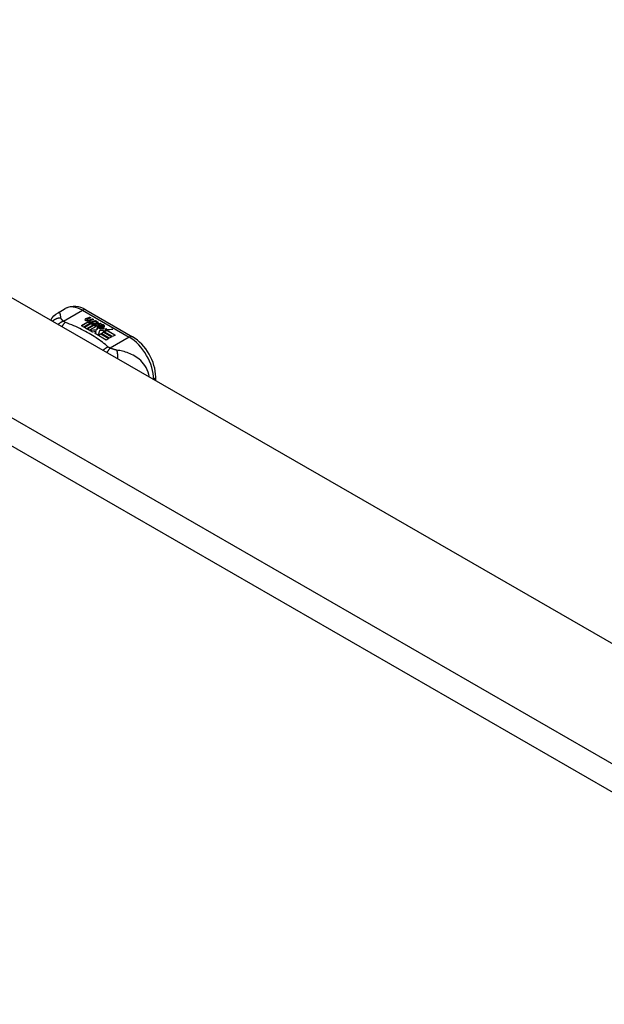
# Model space of a CAD drawing. Header units: inches. Extents: x 290.3 to 341.7, y 109.2 to 160.7.
# Tile 21 of 33: x 293.8 to 297.1, y 155.1 to 160.7. Entities that reach past the tile are written whole.
import ezdxf

# ---------------------------------------------------------------- set-up
doc = ezdxf.new("R2010")
doc.units = ezdxf.units.IN
doc.header["$MEASUREMENT"] = 0
doc.layers.add('Visible Edges(ANSI)', color=7, linetype='Continuous', lineweight=25)
doc.layers.add('Visible Tangent Edges(ANSI)', color=7, linetype='Continuous', lineweight=25)

msp = doc.modelspace()

# ---------------------------------------------------------------- linework, layer by layer
at = {"layer": 'Visible Edges(ANSI)'}
for p, q in [((290.9814, 160.7277), (341.6138, 131.5705)), ((293.9794, 159.0678), (294.0195, 159.0909)), ((294.1374, 159.0832), (294.4019, 158.9309)), ((294.1111, 158.9941), (294.1486, 159.0157)), ((294.1251, 158.9861), (294.1111, 158.9941)), ((294.1486, 159.0141), (294.1125, 158.9933)), ((294.1632, 159.008), (294.1251, 158.9861)), ((294.1271, 158.9849), (294.1652, 159.0069)), ((294.1652, 159.0053), (294.1285, 158.9841)), ((294.1387, 159.0347), (294.158, 159.0422)), ((294.158, 159.0406), (294.1387, 159.0331)), ((294.184, 159.0016), (294.1411, 158.9769)), ((294.1419, 159.0279), (294.1419, 159.0263)), ((294.143, 158.9757), (294.1895, 159.0025)), ((294.1876, 158.9997), (294.1445, 158.9749)), ((294.1643, 159.0386), (294.1451, 159.0309)), ((294.1486, 159.0157), (294.1486, 159.0141)), ((294.1505, 159.0252), (294.1505, 159.0235)), ((294.1505, 159.0235), (294.1505, 159.0219)), ((294.1605, 159.0129), (294.1574, 159.0114)), ((294.1574, 159.0114), (294.1632, 159.008)), ((294.1574, 159.0114), (294.1574, 159.0097)), ((294.1618, 159.0072), (294.1574, 159.0097)), ((294.1578, 159.0188), (294.1578, 159.0172)), ((294.158, 159.0422), (294.1643, 159.0386)), ((294.158, 159.0422), (294.158, 159.0406)), ((294.1626, 159.0379), (294.158, 159.0406)), ((294.1604, 159.0112), (294.1654, 159.0135)), ((294.1658, 159.0081), (294.1604, 159.0112)), ((294.1801, 159.0295), (294.161, 159.0218)), ((294.1614, 159.028), (294.1739, 159.0331)), ((294.1739, 159.0314), (294.1614, 159.0264)), ((294.1614, 159.028), (294.1614, 159.0264)), ((294.1654, 159.0119), (294.162, 159.0103)), ((294.1654, 159.0135), (294.164, 159.0143)), ((294.1652, 159.0069), (294.1756, 159.0009)), ((294.1652, 159.0069), (294.1652, 159.0053)), ((294.1756, 158.9992), (294.1652, 159.0053)), ((294.1654, 159.0135), (294.1654, 159.0119)), ((294.1961, 159.0203), (294.1658, 159.0081)), ((294.1685, 159.0065), (294.1924, 159.0071)), ((294.1762, 159.0021), (294.1685, 159.0065)), ((294.1924, 159.0055), (294.1712, 159.005)), ((294.1739, 159.0331), (294.1801, 159.0295)), ((294.1739, 159.0331), (294.1739, 159.0314)), ((294.1784, 159.0288), (294.1739, 159.0314)), ((294.1756, 159.0009), (294.184, 159.0016)), ((294.1756, 159.0009), (294.1756, 158.9992)), ((294.1807, 158.9997), (294.1756, 158.9992)), ((294.1912, 159.0034), (294.1762, 159.0021)), ((294.1774, 159.0188), (294.1898, 159.0239)), ((294.1898, 159.0222), (294.1774, 159.0172)), ((294.1895, 159.0025), (294.1847, 158.9956)), ((294.1847, 158.9956), (294.1953, 158.9895)), ((294.1847, 158.9956), (294.1847, 158.994)), ((294.1939, 158.9887), (294.1847, 158.994)), ((294.1872, 158.9958), (294.1921, 159.0029)), ((294.1948, 158.9914), (294.1872, 158.9958)), ((294.1921, 159.0012), (294.188, 158.9953)), ((294.1898, 159.0239), (294.1961, 159.0203)), ((294.1898, 159.0239), (294.1898, 159.0222)), ((294.1944, 159.0196), (294.1898, 159.0222)), ((294.1921, 159.0029), (294.1912, 159.0034)), ((294.1921, 159.0029), (294.1921, 159.0012)), ((294.1924, 159.0071), (294.1993, 159.0184)), ((294.1993, 159.0168), (294.1924, 159.0055)), ((294.1924, 159.0071), (294.1924, 159.0055)), ((294.2009, 159.0024), (294.1948, 158.9914)), ((294.1993, 159.0184), (294.207, 159.014)), ((294.1993, 159.0184), (294.1993, 159.0168)), ((294.2061, 159.0129), (294.1993, 159.0168)), ((294.2256, 159.0033), (294.2009, 159.0024)), ((294.207, 159.014), (294.2013, 159.0067)), ((294.2013, 159.0067), (294.2024, 159.006)), ((294.2013, 159.0067), (294.2013, 159.005)), ((294.2024, 159.0044), (294.2013, 159.005)), ((294.2024, 159.006), (294.218, 159.0077)), ((294.218, 159.006), (294.2024, 159.0044)), ((294.2024, 159.006), (294.2024, 159.0044)), ((294.2139, 158.9972), (294.2139, 158.9955)), ((294.2139, 158.9972), (294.2311, 158.9872)), ((294.2311, 158.9856), (294.2139, 158.9955)), ((294.2262, 158.9852), (294.2149, 158.9917)), ((294.218, 159.0077), (294.2256, 159.0033)), ((294.218, 159.0077), (294.218, 159.006)), ((294.223, 159.0032), (294.218, 159.006)), ((294.2227, 158.9986), (294.2269, 159.0011)), ((294.2269, 158.9994), (294.2246, 158.9981)), ((294.2269, 159.0011), (294.2269, 158.9994)), ((294.2345, 158.9905), (294.2345, 158.9888)), ((294.1411, 158.9769), (294.1271, 158.9849)), ((294.1746, 158.9576), (294.143, 158.9757)), ((294.1953, 158.9895), (294.1578, 158.9679)), ((294.1578, 158.9679), (294.1981, 158.9713)), ((294.1578, 158.9679), (294.1578, 158.9673)), ((294.1981, 158.9697), (294.1592, 158.9664)), ((294.1934, 158.9609), (294.1746, 158.9576)), ((294.1894, 158.949), (294.1934, 158.9609)), ((294.2525, 158.9127), (294.1894, 158.949)), ((294.1934, 158.9593), (294.1899, 158.9488)), ((294.1934, 158.9609), (294.1934, 158.9593)), ((294.1981, 158.9713), (294.2024, 158.985)), ((294.2024, 158.9834), (294.1981, 158.9697)), ((294.1981, 158.9713), (294.1981, 158.9697)), ((294.2024, 158.985), (294.2024, 158.9834)), ((294.2142, 158.9643), (294.2063, 158.9397)), ((294.2063, 158.9397), (294.2211, 158.9482)), ((294.2063, 158.9397), (294.2063, 158.9393)), ((294.2211, 158.9466), (294.2074, 158.9387)), ((294.2103, 158.9882), (294.2103, 158.9865)), ((294.2367, 158.9665), (294.2142, 158.9643)), ((294.2204, 158.9791), (294.2182, 158.9741)), ((294.2182, 158.9741), (294.2538, 158.9775)), ((294.2513, 158.9756), (294.2182, 158.9724)), ((294.2182, 158.9741), (294.2182, 158.9724)), ((294.2211, 158.9482), (294.2676, 158.9214)), ((294.2211, 158.9482), (294.2211, 158.9466)), ((294.2662, 158.9206), (294.2211, 158.9466)), ((294.2231, 158.9494), (294.2382, 158.9581)), ((294.2696, 158.9226), (294.2231, 158.9494)), ((294.2382, 158.9564), (294.2245, 158.9485)), ((294.2262, 158.9852), (294.2262, 158.9835)), ((294.2311, 158.9872), (294.2311, 158.9856)), ((294.2539, 158.9671), (294.2328, 158.9633)), ((294.2328, 158.9633), (294.2367, 158.9665)), ((294.2367, 158.9649), (294.2353, 158.9637)), ((294.2367, 158.9665), (294.2367, 158.9649)), ((294.2382, 158.9581), (294.2847, 158.9313)), ((294.2382, 158.9581), (294.2382, 158.9564)), ((294.2833, 158.9305), (294.2382, 158.9564)), ((294.2403, 158.9593), (294.2539, 158.9671)), ((294.2869, 158.9325), (294.2403, 158.9593)), ((294.2539, 158.9655), (294.2418, 158.9585)), ((294.2538, 158.9775), (294.248, 158.9731)), ((294.248, 158.9731), (294.2905, 158.9737)), ((294.248, 158.9731), (294.248, 158.9715)), ((294.2806, 158.972), (294.248, 158.9715)), ((294.2539, 158.9671), (294.2539, 158.9655)), ((294.2905, 158.9737), (294.2563, 158.9675)), ((294.2563, 158.9675), (294.302, 158.9412)), ((294.2563, 158.9675), (294.2563, 158.9659)), ((294.3006, 158.9404), (294.2563, 158.9659)), ((294.302, 158.9412), (294.2869, 158.9325)), ((294.2676, 158.9214), (294.2525, 158.9127)), ((294.2847, 158.9313), (294.2696, 158.9226)), ((294.533, 158.6825), (294.533, 158.7039))]:
    msp.add_line(p, q, dxfattribs=at)
at = {"layer": 'Visible Edges(ANSI)', "flags": 128}
for points in [[(294.1374, 159.0832), (294.1234, 159.0905), (294.109, 159.0963), (294.0942, 159.1006), (294.0791, 159.103), (294.0638, 159.1035), (294.0485, 159.1017), (294.0336, 159.0975), (294.0195, 159.0909)], [(293.938, 159.0252), (293.9458, 159.0377), (293.9555, 159.0492), (293.9668, 159.0594), (293.9794, 159.0678)], [(294.533, 158.7039), (294.5323, 158.72), (294.5303, 158.7364), (294.5272, 158.7528), (294.5228, 158.7693), (294.5174, 158.7857), (294.5109, 158.8019), (294.5035, 158.8179), (294.4951, 158.8334), (294.4858, 158.8485), (294.4757, 158.8629), (294.4649, 158.8767), (294.4534, 158.8896), (294.4413, 158.9015), (294.4287, 158.9125), (294.4155, 158.9223), (294.4019, 158.9309)]]:
    msp.add_lwpolyline(points, dxfattribs=at)
at = {"layer": 'Visible Edges(ANSI)'}
for centre, major_axis, start_param, end_param in [((294.1386, 159.0287), (-0.007, 0), 5.820233, 7.062977), ((294.1386, 159.027), (-0.007, 0), 5.820233, 6.078955), ((294.1495, 159.0255), (0.0192, 0), 2.164208, 2.67864), ((294.1495, 159.0239), (-0.0192, 0), 5.305801, 5.820233), ((294.1452, 159.0325), (-0.0164, 0), 0.779792, 1.90155), ((294.1459, 159.0279), (-0.004, 0), 5.90879, 7.175095), ((294.1459, 159.0263), (-0.004, 0), 0, 0.89191), ((294.1498, 159.027), (-0.0082, 0), 5.323118, 5.90879), ((294.1487, 159.0299), (0.0084, 0), 4.033503, 4.932446), ((294.1487, 159.0282), (-0.0084, 0), 0.89191, 1.767313), ((294.154, 159.0196), (-0.00676, 0), 5.794367, 7.059467), ((294.154, 159.018), (-0.00676, 0), 5.794367, 6.071487), ((294.1649, 159.0162), (0.0192, 0), 2.419321, 2.652775), ((294.1649, 159.0146), (-0.0192, 0), 5.560914, 5.794367), ((294.1601, 159.0221), (0.016, 0), 3.905964, 4.740051), ((294.1601, 159.0205), (-0.016, 0), 0.764371, 1.402544), ((294.1605, 159.0233), (-0.016, 0), 0.776281, 1.787416), ((294.1432, 159.0425), (0.031, 0), 4.949028, 5.337665), ((294.1432, 159.0409), (-0.031, 0), 1.80809, 2.196072), ((294.1618, 159.0188), (-0.004, 0), 5.908937, 7.173827), ((294.1618, 159.0172), (-0.004, 0), 0, 0.890642), ((294.1657, 159.0179), (-0.0082, 0), 5.323254, 5.908937), ((294.1645, 159.0208), (0.0084, 0), 4.032234, 4.932287), ((294.1645, 159.0191), (-0.0084, 0), 0.890642, 1.484281), ((294.1645, 159.0191), (-0.0084, 0), 1.514337, 1.790695), ((294.1596, 159.0335), (0.031, 0), 4.932287, 5.323254), ((294.1596, 159.0318), (-0.031, 0), 1.790695, 2.181662), ((294.2126, 158.9889), (-0.0101, 0), 5.913952, 6.982716), ((294.2207, 158.9871), (-0.0188, 0), 5.081623, 5.913952), ((294.2207, 158.9854), (-0.0188, 0), 5.081623, 5.913952), ((294.2167, 158.9882), (-0.00637, 0), 4.999578, 6.390788), ((294.2148, 158.9877), (0.0205, 0), 0.343453, 1.17916), ((294.2081, 158.9804), (0.0405, 0), 0.638101, 1.087938), ((294.2081, 158.9788), (-0.0405, 0), 3.779694, 4.229531), ((294.2281, 158.9905), (0.0064, 0), 5.210263, 6.626638), ((294.2301, 158.9898), (0.0132, 0), 5.437829, 6.921287), ((294.2301, 158.9882), (0.0132, 0), 0.108138, 0.638101), ((294.2211, 158.9918), (0.022, 0), 3.701478, 4.680599), ((294.2211, 158.9901), (-0.022, 0), 0.559885, 1.507168), ((294.2126, 158.9872), (-0.0101, 0), 5.913952, 6.142632), ((294.2211, 158.9918), (-0.0199, 0), 0.617996, 1.556283), ((294.2167, 158.9865), (-0.00637, 0), 0, 0.107602), ((294.2176, 158.9882), (-0.0073, 0), 0.107602, 1.123637), ((294.2176, 158.9866), (-0.0073, 0), 0.107602, 1.123637), ((294.2193, 158.9903), (0.0112, 0), 4.26523, 5.375571), ((294.2193, 158.9886), (0.0112, 0), 4.26523, 5.375571), ((294.2212, 158.9956), (-0.0265, 0), 1.556283, 2.296236), ((294.2281, 158.9888), (0.0064, 0), 5.210263, 6.283185)]:
    msp.add_ellipse(centre, major_axis=major_axis, ratio=0.575862, start_param=start_param, end_param=end_param, dxfattribs=at)
at = {"layer": 'Visible Tangent Edges(ANSI)'}
for p, q in [((290.3909, 160.3877), (341.0233, 131.2305)), ((340.9533, 131.1092), (290.3209, 160.2665)), ((294.0102, 159.0194), (294.1178, 159.0813)), ((294.1178, 159.0813), (294.3822, 158.929)), ((294.1323, 159.0305), (294.1323, 159.0288)), ((294.1387, 159.0347), (294.1387, 159.0331)), ((294.1434, 159.0261), (294.1434, 159.0245)), ((294.148, 159.0214), (294.148, 159.0198)), ((294.1592, 159.017), (294.1592, 159.0154)), ((294.1664, 159.016), (294.1664, 159.0144)), ((294.1774, 159.0188), (294.1774, 159.0172)), ((294.2031, 158.991), (294.2031, 158.9893)), ((294.2406, 158.9943), (294.2406, 158.9927)), ((294.2104, 158.9878), (294.2104, 158.9862)), ((294.2145, 158.9845), (294.2145, 158.9828)), ((294.3822, 158.929), (294.2747, 158.8671))]:
    msp.add_line(p, q, dxfattribs=at)
at = {"layer": 'Visible Tangent Edges(ANSI)', "flags": 128}
for points in [[(293.9953, 159.0377), (293.995, 159.0401), (293.9947, 159.0425), (293.9944, 159.0448), (293.9941, 159.047), (293.9938, 159.0492), (293.9934, 159.0512), (293.9931, 159.0532), (293.9927, 159.0551), (293.9923, 159.0569), (293.9918, 159.0586), (293.9913, 159.0602), (293.9908, 159.0617), (293.9902, 159.0631), (293.9895, 159.0643), (293.9888, 159.0655), (293.9881, 159.0665), (293.9872, 159.0673), (293.9863, 159.068), (293.9854, 159.0685), (293.9843, 159.0689), (293.9832, 159.069), (293.982, 159.0689), (293.9808, 159.0685), (293.9794, 159.0678)], [(293.9953, 159.0377), (293.9932, 159.0376), (293.9912, 159.0375), (293.989, 159.0374), (293.9869, 159.0371), (293.9848, 159.0368), (293.9827, 159.0365), (293.9806, 159.0361), (293.9785, 159.0356), (293.9763, 159.0351), (293.9742, 159.0345), (293.9722, 159.0339), (293.9701, 159.0332), (293.968, 159.0324), (293.966, 159.0315), (293.9639, 159.0306), (293.962, 159.0297), (293.96, 159.0286), (293.958, 159.0276), (293.9561, 159.0264), (293.9543, 159.0252), (293.9524, 159.024), (293.9507, 159.0226), (293.9489, 159.0213), (293.9472, 159.0198)], [(294.0102, 159.0194), (294.009, 159.0189), (294.0077, 159.0185), (294.0064, 159.018), (294.0051, 159.0175), (294.0038, 159.0169), (294.0026, 159.0163), (294.0013, 159.0157), (294, 159.0151), (293.9987, 159.0145), (293.9974, 159.0138), (293.996, 159.0131), (293.9947, 159.0123), (293.9934, 159.0116), (293.9921, 159.0108), (293.9908, 159.01), (293.9895, 159.0091), (293.9882, 159.0082), (293.9869, 159.0073), (293.9857, 159.0064), (293.9844, 159.0054), (293.9831, 159.0044), (293.9818, 159.0034), (293.9806, 159.0024), (293.9793, 159.0013)], [(294.0102, 159.0194), (294.0091, 159.0203), (294.008, 159.0212), (294.0069, 159.0221), (294.0059, 159.023), (294.0049, 159.0238), (294.0039, 159.0247), (294.003, 159.0256), (294.0022, 159.0264), (294.0013, 159.0273), (294.0006, 159.0281), (293.9998, 159.029), (293.9991, 159.0298), (293.9985, 159.0306), (293.998, 159.0313), (293.9976, 159.032), (293.9972, 159.0326), (293.9968, 159.0333), (293.9965, 159.0339), (293.9962, 159.0346), (293.9959, 159.0352), (293.9957, 159.0358), (293.9956, 159.0365), (293.9954, 159.0371), (293.9953, 159.0377)], [(294.0206, 159.0129), (294.0198, 159.0122), (294.019, 159.0115), (294.0181, 159.0107), (294.0173, 159.01), (294.0165, 159.0092), (294.0156, 159.0083), (294.0148, 159.0075), (294.0139, 159.0066), (294.0131, 159.0057), (294.0122, 159.0048), (294.0114, 159.0039), (294.0105, 159.0029), (294.0097, 159.0019), (294.0089, 159.0008), (294.008, 158.9998), (294.0072, 158.9987), (294.0063, 158.9976), (294.0055, 158.9965), (294.0046, 158.9953), (294.0038, 158.9941), (294.003, 158.9929), (294.0022, 158.9917), (294.0013, 158.9904), (294.0005, 158.9891)], [(294.0206, 159.0129), (294.0201, 159.0131), (294.0196, 159.0133), (294.0191, 159.0135), (294.0186, 159.0137), (294.0181, 159.0139), (294.0177, 159.0142), (294.0172, 159.0144), (294.0167, 159.0147), (294.0163, 159.0149), (294.0158, 159.0152), (294.0154, 159.0154), (294.015, 159.0157), (294.0145, 159.0159), (294.0141, 159.0162), (294.0137, 159.0165), (294.0133, 159.0168), (294.0129, 159.0171), (294.0125, 159.0174), (294.0121, 159.0177), (294.0117, 159.018), (294.0113, 159.0184), (294.0109, 159.0187), (294.0106, 159.019), (294.0102, 159.0194)], [(294.2634, 158.873), (294.2553, 158.8799), (294.2472, 158.8868), (294.2389, 158.8936), (294.2304, 158.9002), (294.2216, 158.9068), (294.2127, 158.9133), (294.2035, 158.9198), (294.1942, 158.9261), (294.1846, 158.9323), (294.1749, 158.9384), (294.165, 158.9444), (294.1549, 158.9504), (294.1446, 158.9562), (294.1341, 158.9619), (294.1235, 158.9675), (294.1127, 158.973), (294.1017, 158.9784), (294.0906, 158.9836), (294.0793, 158.9888), (294.0678, 158.9938), (294.0562, 158.9988), (294.0445, 159.0035), (294.0325, 159.0082), (294.0206, 159.0129)], [(294.2634, 158.873), (294.2622, 158.8726), (294.261, 158.8721), (294.2598, 158.8715), (294.2587, 158.871), (294.2575, 158.8704), (294.2562, 158.8698), (294.255, 158.8692), (294.2538, 158.8685), (294.2526, 158.8678), (294.2514, 158.8671), (294.2501, 158.8664), (294.2489, 158.8656), (294.2477, 158.8648), (294.2464, 158.864), (294.2452, 158.8632), (294.2439, 158.8623), (294.2427, 158.8615), (294.2415, 158.8606), (294.2402, 158.8596), (294.239, 158.8587), (294.2378, 158.8577), (294.2366, 158.8567), (294.2353, 158.8557), (294.2341, 158.8546)], [(294.2747, 158.8671), (294.2739, 158.8663), (294.2732, 158.8656), (294.2724, 158.8648), (294.2717, 158.864), (294.2709, 158.8631), (294.2701, 158.8622), (294.2694, 158.8613), (294.2686, 158.8604), (294.2678, 158.8595), (294.267, 158.8585), (294.2662, 158.8575), (294.2654, 158.8565), (294.2646, 158.8554), (294.2638, 158.8543), (294.263, 158.8532), (294.2622, 158.8521), (294.2614, 158.8509), (294.2606, 158.8498), (294.2598, 158.8485), (294.2589, 158.8473), (294.2581, 158.8461), (294.2573, 158.8448), (294.2565, 158.8435), (294.2557, 158.8422)], [(294.2747, 158.8671), (294.2741, 158.8673), (294.2735, 158.8675), (294.2729, 158.8677), (294.2724, 158.8679), (294.2718, 158.8681), (294.2713, 158.8684), (294.2707, 158.8686), (294.2702, 158.8688), (294.2697, 158.8691), (294.2692, 158.8693), (294.2688, 158.8696), (294.2683, 158.8698), (294.2678, 158.87), (294.2674, 158.8703), (294.2669, 158.8706), (294.2665, 158.8708), (294.2661, 158.8711), (294.2657, 158.8713), (294.2653, 158.8716), (294.2649, 158.8719), (294.2645, 158.8722), (294.2641, 158.8725), (294.2637, 158.8727), (294.2634, 158.873)], [(294.3114, 158.8557), (294.31, 158.8559), (294.3087, 158.8561), (294.3073, 158.8564), (294.306, 158.8567), (294.3046, 158.857), (294.3032, 158.8573), (294.3018, 158.8576), (294.3004, 158.858), (294.299, 158.8584), (294.2976, 158.8588), (294.2961, 158.8592), (294.2945, 158.8597), (294.2928, 158.8602), (294.2911, 158.8608), (294.2895, 158.8614), (294.2878, 158.862), (294.2861, 158.8626), (294.2845, 158.8632), (294.2828, 158.8638), (294.2811, 158.8644), (294.2795, 158.8651), (294.2779, 158.8657), (294.2763, 158.8664), (294.2747, 158.8671)], [(294.497, 158.7032), (294.4941, 158.7174), (294.4898, 158.7312), (294.4845, 158.7443), (294.4782, 158.7565), (294.4712, 158.7677), (294.4636, 158.778), (294.4557, 158.7874), (294.4475, 158.7959), (294.4391, 158.8035), (294.4306, 158.8103), (294.4221, 158.8165), (294.4135, 158.822), (294.4049, 158.8269), (294.3963, 158.8313), (294.3878, 158.8352), (294.3792, 158.8387), (294.3707, 158.8418), (294.3622, 158.8446), (294.3538, 158.847), (294.3453, 158.8492), (294.3369, 158.8511), (294.3284, 158.8528), (294.3199, 158.8544), (294.3114, 158.8557)], [(294.3114, 158.8557), (294.3118, 158.8542), (294.3122, 158.8527), (294.3126, 158.8511), (294.3129, 158.8494), (294.3133, 158.8477), (294.3136, 158.8459), (294.3139, 158.8441), (294.3142, 158.8423), (294.3145, 158.8404), (294.3148, 158.8384), (294.315, 158.8364), (294.3152, 158.8344), (294.3154, 158.8323), (294.3156, 158.8302), (294.3158, 158.828), (294.3159, 158.8259), (294.316, 158.8236), (294.3161, 158.8214), (294.3161, 158.8191), (294.3162, 158.8168), (294.3162, 158.8145), (294.3162, 158.8122), (294.3161, 158.8098), (294.316, 158.8074)]]:
    msp.add_lwpolyline(points, dxfattribs=at)
at = {"layer": 'Visible Tangent Edges(ANSI)'}
for centre, major_axis, ratio, start_param, end_param in [((294.1178, 158.9204), (-0.0982, 0.1706), 0.578093, 5.499721, 6.283185), ((294.1178, 159.0491), (0.0196, 0.0341), 0.578093, 0, 0.783464), ((294.3822, 158.8968), (0.0196, 0.0341), 0.578093, 0, 0.783464), ((294.3822, 158.7681), (0.0982, -0.1706), 0.578093, 0.795218, 2.358128), ((294.4936, 158.7039), (0.0394, 0), 0.575862, 5.537379, 6.283185)]:
    msp.add_ellipse(centre, major_axis=major_axis, ratio=ratio, start_param=start_param, end_param=end_param, dxfattribs=at)

doc.saveas('drawing.dxf')
